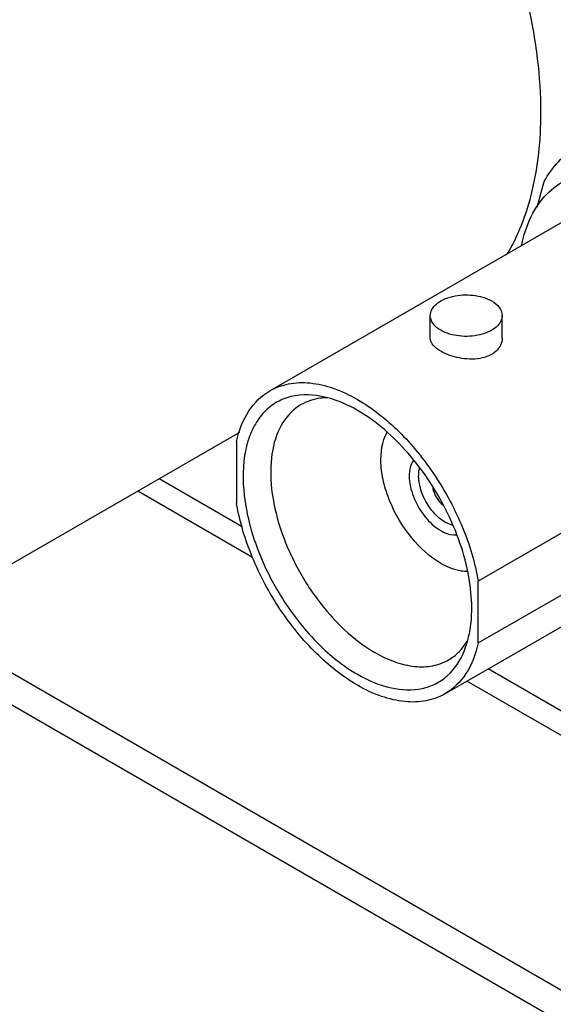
# Model space of a CAD drawing. Header units: inches. Extents: x 0 to 34, y 0 to 22.
# Tile 40 of 88: x 25.135 to 25.28, y 9.104 to 9.371. Entities that reach past the tile are written whole.
import ezdxf

# ---------------------------------------------------------------- set-up
doc = ezdxf.new("R2010")
doc.units = ezdxf.units.IN
doc.header["$LTSCALE"] = 1.87
doc.header["$MEASUREMENT"] = 0
doc.layers.get('0').update_dxf_attribs({"linetype": 'CONTINUOUS'})
doc.layers.add('02___PRT_ALL_AXES', color=7, linetype='CONTINUOUS')

msp = doc.modelspace()

# ---------------------------------------------------------------- linework, layer by layer
at = {"color": 7, "linetype": 'CONTINUOUS'}
for p, q in [((25.2756743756, 9.320364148), (25.2776002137, 9.3273297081)), ((25.203140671, 9.2705306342), (25.2871096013, 9.3190132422)), ((25.2466635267, 9.2848122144), (25.2466635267, 9.2909381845)), ((25.2661635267, 9.2848122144), (25.2661635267, 9.2909381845)), ((25.2188214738, 9.2686441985), (25.2158196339, 9.2692516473)), ((25.3436528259, 9.2673345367), (25.2596838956, 9.2188519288)), ((25.1940997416, 9.2567193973), (25.1940997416, 9.2399382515)), ((25.2596838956, 9.2020707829), (25.3436528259, 9.2505533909)), ((25.2506429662, 9.188259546), (25.3346118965, 9.236742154)), ((25.2527575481, 9.2339754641), (25.2507566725, 9.2348055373)), ((25.2596838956, 9.2020707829), (25.2596838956, 9.2188519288)), ((25.1074474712, 9.2087330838), (27.2281753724, 7.9842513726)), ((25.0998528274, 9.2044641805), (27.2334293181, 7.9725638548)), ((25.2551431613, 9.2003985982), (25.2568271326, 9.2027372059)), ((25.2558740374, 9.1998797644), (25.2568359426, 9.202735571))]:
    msp.add_line(p, q, dxfattribs=at)
at = {"color": 3, "linetype": 'CONTINUOUS'}
for p, q in [((25.1955806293, 9.233608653), (25.1730555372, 9.2466143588)), ((25.1984100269, 9.2252961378), (25.1672718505, 9.2432749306)), ((25.3209153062, 9.1612419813), (25.2623827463, 9.1950379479)), ((25.3237447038, 9.1529294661), (25.2565990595, 9.1916985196))]:
    msp.add_line(p, q, dxfattribs=at)
at = {"color": 7, "linetype": 'CONTINUOUS'}
for points, knots in [([(25.2776002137, 9.3273297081), (25.2786470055, 9.3292743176), (25.2811411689, 9.3328471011), (25.2845549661, 9.3355807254), (25.2863678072, 9.33662739)], [0, 0, 0, 0, 0.5133849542, 1, 1, 1, 1]), ([(25.2755736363, 9.320528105), (25.2760245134, 9.3212200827), (25.2778997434, 9.3237989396), (25.2803765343, 9.3259512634), (25.2824219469, 9.3271319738)], [0, 0, 0, 0, 0.2590966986, 1, 1, 1, 1]), ([(25.2714769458, 9.310018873), (25.2716737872, 9.311004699), (25.2725550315, 9.3146705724), (25.2740632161, 9.3182100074), (25.2755736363, 9.320528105)], [0, 0, 0, 0, 0.266509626, 1, 1, 1, 1]), ([(25.24666356, 9.2909381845), (25.2466635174, 9.2915005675), (25.2470030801, 9.292717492), (25.2483293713, 9.2942258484), (25.2502871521, 9.2954193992), (25.2536349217, 9.2965347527), (25.2581939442, 9.2967656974), (25.2617995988, 9.2957896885), (25.2633078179, 9.2949188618)], [0, 0, 0, 0, 0.0871472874, 0.1868624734, 0.3045375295, 0.4386742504, 0.7301251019, 1, 1, 1, 1]), ([(25.2633078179, 9.2949188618), (25.2641142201, 9.2944532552), (25.2654996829, 9.293392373), (25.266163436, 9.2916976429), (25.2661634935, 9.2909381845)], [0, 0, 0, 0, 0.5507828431, 1, 1, 1, 1]), ([(25.2495192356, 9.2869575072), (25.2487128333, 9.2874231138), (25.2473273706, 9.2884839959), (25.2466636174, 9.290178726), (25.24666356, 9.2909381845)], [0, 0, 0, 0, 0.5507828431, 1, 1, 1, 1]), ([(25.2661634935, 9.2909381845), (25.266163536, 9.2903758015), (25.2658239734, 9.289158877), (25.2644976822, 9.2876505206), (25.2625399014, 9.2864569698), (25.2591921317, 9.2853416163), (25.2546331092, 9.2851106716), (25.2510274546, 9.2860866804), (25.2495192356, 9.2869575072)], [0, 0, 0, 0, 0.0871472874, 0.1868624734, 0.3045375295, 0.4386742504, 0.7301251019, 1, 1, 1, 1]), ([(25.2495192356, 9.2812422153), (25.2490955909, 9.2814868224), (25.2478188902, 9.282311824), (25.2466635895, 9.2837457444), (25.2466635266, 9.2848121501)], [0, 0, 0, 0, 0.3144714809, 1, 1, 1, 1]), ([(25.2661635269, 9.284812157), (25.2661635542, 9.2841765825), (25.265853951, 9.2828416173), (25.2645483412, 9.2811494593), (25.2625590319, 9.2799089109), (25.2591604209, 9.2789508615), (25.2545705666, 9.2791798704), (25.2510518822, 9.2803572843), (25.2495192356, 9.2812422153)], [0, 0, 0, 0, 0.0965202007, 0.2003872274, 0.3166489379, 0.4465327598, 0.731236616, 1, 1, 1, 1]), ([(25.2031407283, 9.2705305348), (25.2047075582, 9.2714351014), (25.2083078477, 9.2727428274), (25.2142870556, 9.2728923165), (25.2206608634, 9.2713553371), (25.2248066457, 9.269381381), (25.2268918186, 9.2681774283)], [0, 0, 0, 0, 0.2177658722, 0.4509463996, 0.7101841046, 1, 1, 1, 1]), ([(25.1940997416, 9.2567193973), (25.194731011, 9.2596442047), (25.1966993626, 9.2650663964), (25.2008586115, 9.2692130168), (25.2031407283, 9.2705305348)], [0, 0, 0, 0, 0.5317227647, 1, 1, 1, 1]), ([(25.2158196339, 9.2692516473), (25.2127626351, 9.2696680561), (25.2079316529, 9.2692878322), (25.2026879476, 9.2660748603), (25.1995961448, 9.2625672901), (25.1973885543, 9.2580813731), (25.1955804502, 9.2506711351), (25.1959378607, 9.2398003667), (25.1997617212, 9.226307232), (25.2065790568, 9.2131431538), (25.2156232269, 9.2017852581), (25.2230286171, 9.1958030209), (25.2268918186, 9.1935724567)], [0, 0, 0, 0, 0.0939858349, 0.138575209, 0.1846705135, 0.2344900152, 0.289419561, 0.4155989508, 0.5602918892, 0.7138015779, 0.8641064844, 1, 1, 1, 1]), ([(25.2187970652, 9.268648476), (25.2181495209, 9.2686414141), (25.2156720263, 9.2684793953), (25.2132255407, 9.2676932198), (25.211636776, 9.2667756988)], [0, 0, 0, 0, 0.2608850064, 1, 1, 1, 1]), ([(25.2268918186, 9.2652177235), (25.2262233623, 9.2656036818), (25.2236488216, 9.2669952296), (25.2209040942, 9.2680896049), (25.2188214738, 9.2686441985)], [0, 0, 0, 0, 0.2637030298, 1, 1, 1, 1]), ([(25.2268918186, 9.2681774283), (25.2309605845, 9.2658281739), (25.2387778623, 9.259564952), (25.2484062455, 9.2476696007), (25.2557817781, 9.2338555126), (25.2588233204, 9.2238329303), (25.2596838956, 9.2188519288)], [0, 0, 0, 0, 0.231794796, 0.4880190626, 0.7506161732, 1, 1, 1, 1]), ([(25.211636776, 9.2667756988), (25.2096389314, 9.2656219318), (25.2060118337, 9.2619199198), (25.203373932, 9.2541132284), (25.2031516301, 9.2447102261), (25.2052644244, 9.2343510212), (25.2095178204, 9.2238268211), (25.2155731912, 9.2139777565), (25.222929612, 9.2056089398), (25.22867691, 9.2011860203), (25.231637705, 9.1994764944)], [0, 0, 0, 0, 0.0869322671, 0.1864024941, 0.3037930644, 0.4376089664, 0.5821121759, 0.7294287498, 0.8711734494, 1, 1, 1, 1]), ([(25.2568359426, 9.202735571), (25.258233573, 9.207884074), (25.2580683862, 9.2199914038), (25.2521535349, 9.2375267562), (25.2417201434, 9.2536290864), (25.2320904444, 9.2622161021), (25.2268918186, 9.2652177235)], [0, 0, 0, 0, 0.2192046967, 0.4808694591, 0.753342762, 1, 1, 1, 1]), ([(25.2495192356, 9.2236810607), (25.2464853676, 9.2254327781), (25.2409693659, 9.2305643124), (25.236204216, 9.2385712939), (25.2338809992, 9.2456661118), (25.232923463, 9.2519609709), (25.2335487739, 9.2567511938), (25.2349376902, 9.2591956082)], [0, 0, 0, 0, 0.2550353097, 0.5351423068, 0.6705118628, 0.7953283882, 1, 1, 1, 1]), ([(25.2421031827, 9.2517094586), (25.2412487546, 9.2505020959), (25.2405772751, 9.2469227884), (25.2418944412, 9.2415338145), (25.2448687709, 9.2363352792), (25.24786344, 9.2335162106), (25.2495192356, 9.232560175)], [0, 0, 0, 0, 0.1999889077, 0.4583329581, 0.7414836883, 1, 1, 1, 1]), ([(25.2507566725, 9.2348055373), (25.2495252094, 9.2355165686), (25.2472489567, 9.2375566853), (25.2448008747, 9.2413774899), (25.2434406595, 9.2455205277), (25.2434475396, 9.2483725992), (25.2438085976, 9.2495677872)], [0, 0, 0, 0, 0.2476659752, 0.5210819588, 0.7825452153, 1, 1, 1, 1]), ([(25.2472702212, 9.2445104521), (25.2473319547, 9.2440507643), (25.2478041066, 9.2421975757), (25.248927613, 9.2404955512), (25.2500478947, 9.2395843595)], [0, 0, 0, 0, 0.2431057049, 1, 1, 1, 1]), ([(25.2268918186, 9.190612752), (25.2228230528, 9.1929620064), (25.2150057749, 9.1992252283), (25.2053773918, 9.2111205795), (25.1980018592, 9.2249346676), (25.1949603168, 9.2349572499), (25.1940997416, 9.2399382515)], [0, 0, 0, 0, 0.231794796, 0.4880190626, 0.7506161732, 1, 1, 1, 1]), ([(25.2495192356, 9.232560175), (25.2498806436, 9.2323515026), (25.2512067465, 9.2316776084), (25.2527390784, 9.2313150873), (25.253809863, 9.2314116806)], [0, 0, 0, 0, 0.2796225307, 1, 1, 1, 1]), ([(25.2568127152, 9.2214641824), (25.2562325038, 9.2214629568), (25.2536728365, 9.2216807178), (25.251232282, 9.2226919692), (25.2495192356, 9.2236810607)], [0, 0, 0, 0, 0.2267961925, 1, 1, 1, 1]), ([(25.2596838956, 9.2020707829), (25.2590526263, 9.1991459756), (25.2570842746, 9.1937237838), (25.2529250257, 9.1895771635), (25.2506429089, 9.1882596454)], [0, 0, 0, 0, 0.5317227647, 1, 1, 1, 1]), ([(25.2268918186, 9.1935724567), (25.2297580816, 9.1919175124), (25.2354405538, 9.1894382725), (25.2430774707, 9.1890728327), (25.2481899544, 9.1908595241), (25.2525864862, 9.1938639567), (25.2548483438, 9.197371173), (25.2558740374, 9.1998797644)], [0, 0, 0, 0, 0.2909893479, 0.5366432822, 0.6497101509, 0.761722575, 1, 1, 1, 1]), ([(25.231637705, 9.1994764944), (25.2333936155, 9.1984626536), (25.2368848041, 9.1968003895), (25.2422522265, 9.1955059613), (25.2472873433, 9.1956319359), (25.2503192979, 9.1967329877), (25.251638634, 9.197494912)], [0, 0, 0, 0, 0.2898111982, 0.549053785, 0.7822337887, 1, 1, 1, 1]), ([(25.251638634, 9.197494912), (25.2526205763, 9.1980619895), (25.2538461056, 9.198999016), (25.2548889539, 9.200106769), (25.2551431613, 9.2003985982)], [0, 0, 0, 0, 0.7455391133, 1, 1, 1, 1]), ([(25.2506429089, 9.1882596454), (25.2490760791, 9.1873550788), (25.2454757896, 9.1860473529), (25.2394965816, 9.1858978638), (25.2331227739, 9.1874348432), (25.2289769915, 9.1894087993), (25.2268918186, 9.190612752)], [0, 0, 0, 0, 0.2177658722, 0.4509463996, 0.7101841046, 1, 1, 1, 1])]:
    msp.add_open_spline(points, degree=3, knots=knots, dxfattribs=at)
at = {"layer": '02___PRT_ALL_AXES', "color": 7, "linetype": 'CONTINUOUS'}
msp.add_line((25.1949044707, 9.2592296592), (25.1007567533, 9.2048699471), dxfattribs=at)
for points, knots in [([(25.2766986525, 9.3460858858), (25.2766986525, 9.3509475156), (25.2760399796, 9.3609857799), (25.2733296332, 9.376227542), (25.2689231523, 9.3918455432), (25.2629147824, 9.4075057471), (25.2554324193, 9.4228762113), (25.2466356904, 9.4376289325), (25.2367121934, 9.4514492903), (25.2258734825, 9.4640426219), (25.214349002, 9.4751415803), (25.2023831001, 9.484509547), (25.1920599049, 9.490825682), (25.1838017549, 9.4947864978), (25.1759378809, 9.4978801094), (25.1680615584, 9.4999714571), (25.1603312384, 9.5008804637), (25.1548287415, 9.5009672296), (25.149533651, 9.5004705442), (25.1444750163, 9.4993914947), (25.1396831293, 9.4977350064), (25.1366777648, 9.4962474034), (25.1352380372, 9.4954162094)], [0, 0, 0, 0, 0.0623757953, 0.1287072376, 0.1982924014, 0.2702619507, 0.3436322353, 0.4173572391, 0.4903752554, 0.5616557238, 0.6302471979, 0.695329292, 0.7562716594, 0.7850796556, 0.8127411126, 0.8646367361, 0.88902092, 0.912467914, 0.9351099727, 0.9571127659, 0.9786705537, 1, 1, 1, 1]), ([(25.2673863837, 9.3073947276), (25.2689551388, 9.3099796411), (25.2717200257, 9.3156295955), (25.2746095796, 9.3249423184), (25.2763402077, 9.335218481), (25.2766986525, 9.3423876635), (25.2766986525, 9.3460858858)], [0, 0, 0, 0, 0.2253505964, 0.4662614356, 0.724378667, 1, 1, 1, 1])]:
    msp.add_open_spline(points, degree=3, knots=knots, dxfattribs=at)

doc.saveas('drawing.dxf')
